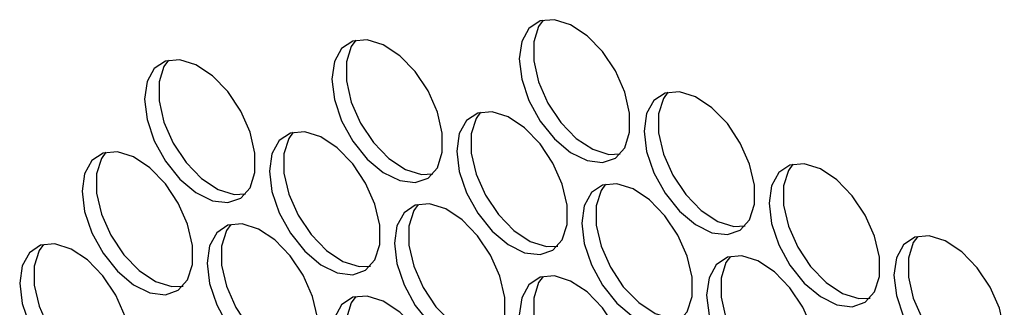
# Model space of a CAD drawing. Header units: millimetres. Extents: x 6 to 273, y 6 to 210.
# Tile 14 of 30: x 245.4 to 250.42, y 115.69 to 117.16. Entities that reach past the tile are written whole.
import ezdxf

# ---------------------------------------------------------------- set-up
doc = ezdxf.new("R2010")
doc.units = ezdxf.units.MM

msp = doc.modelspace()

# ---------------------------------------------------------------- linework, layer by layer
at = {"flags": 128}
for points in [[(247.9458, 116.9566), (247.9584, 116.853), (247.995, 116.7442), (248.0523, 116.6397), (248.1253, 116.5489), (248.2075, 116.4798), (248.2916, 116.4385), (248.3701, 116.4288), (248.436, 116.4514), (248.4835, 116.5044), (248.5083, 116.5831), (248.5083, 116.6805), (248.4835, 116.7879), (248.436, 116.8957), (248.3701, 116.9945), (248.2916, 117.0754), (248.2075, 117.1312), (248.1253, 117.157), (248.0523, 117.1504), (247.995, 117.1122), (247.9584, 117.0456), (247.9458, 116.9566)], [(248.0672, 117.1546), (248.0445, 117.1229), (248.0197, 117.0442), (248.0197, 116.9469), (248.0445, 116.8395), (248.092, 116.7316), (248.158, 116.6329), (248.2364, 116.552), (248.3205, 116.4962), (248.4027, 116.4704), (248.4609, 116.4727)], [(246.9912, 116.8544), (247.0038, 116.7509), (247.0404, 116.642), (247.0977, 116.5376), (247.1707, 116.4467), (247.2529, 116.3776), (247.337, 116.3364), (247.4155, 116.3266), (247.4814, 116.3493), (247.5289, 116.4023), (247.5538, 116.481), (247.5538, 116.5783), (247.5289, 116.6857), (247.4814, 116.7936), (247.4155, 116.8923), (247.337, 116.9732), (247.2529, 117.029), (247.1707, 117.0548), (247.0977, 117.0483), (247.0404, 117.01), (247.0038, 116.9434), (246.9912, 116.8544)], [(247.1126, 117.0525), (247.0899, 117.0208), (247.0651, 116.9421), (247.0651, 116.8447), (247.0899, 116.7373), (247.1374, 116.6295), (247.2034, 116.5307), (247.2818, 116.4498), (247.3659, 116.394), (247.4481, 116.3682), (247.5063, 116.3706)], [(246.0366, 116.7522), (246.0492, 116.6487), (246.0858, 116.5399), (246.1431, 116.4354), (246.2161, 116.3446), (246.2983, 116.2755), (246.3824, 116.2342), (246.4609, 116.2245), (246.5268, 116.2471), (246.5743, 116.3001), (246.5992, 116.3788), (246.5992, 116.4762), (246.5743, 116.5836), (246.5268, 116.6914), (246.4609, 116.7902), (246.3824, 116.871), (246.2983, 116.9269), (246.2161, 116.9526), (246.1431, 116.9461), (246.0858, 116.9079), (246.0492, 116.8413), (246.0366, 116.7522)], [(246.158, 116.9503), (246.1354, 116.9186), (246.1105, 116.8399), (246.1105, 116.7426), (246.1354, 116.6352), (246.1828, 116.5273), (246.2488, 116.4286), (246.3272, 116.3477), (246.4113, 116.2919), (246.4935, 116.2661), (246.5517, 116.2684)], [(248.5822, 116.5892), (248.5948, 116.4856), (248.6314, 116.3768), (248.6887, 116.2723), (248.7617, 116.1815), (248.8439, 116.1124), (248.928, 116.0711), (249.0065, 116.0614), (249.0724, 116.084), (249.1199, 116.1371), (249.1447, 116.2157), (249.1447, 116.3131), (249.1199, 116.4205), (249.0724, 116.5283), (249.0065, 116.6271), (248.928, 116.708), (248.8439, 116.7638), (248.7617, 116.7896), (248.6887, 116.783), (248.6314, 116.7448), (248.5948, 116.6782), (248.5822, 116.5892)], [(248.7036, 116.7873), (248.6809, 116.7555), (248.6561, 116.6768), (248.6561, 116.5795), (248.6809, 116.4721), (248.7284, 116.3642), (248.7943, 116.2655), (248.8728, 116.1846), (248.9569, 116.1288), (249.0391, 116.103), (249.0972, 116.1053)], [(247.6276, 116.487), (247.6402, 116.3835), (247.6768, 116.2746), (247.7341, 116.1702), (247.8071, 116.0793), (247.8893, 116.0102), (247.9734, 115.969), (248.0519, 115.9592), (248.1178, 115.9819), (248.1653, 116.0349), (248.1901, 116.1136), (248.1901, 116.211), (248.1653, 116.3183), (248.1178, 116.4262), (248.0519, 116.5249), (247.9734, 116.6058), (247.8893, 116.6616), (247.8071, 116.6874), (247.7341, 116.6809), (247.6768, 116.6426), (247.6402, 116.576), (247.6276, 116.487)], [(247.749, 116.6851), (247.7263, 116.6534), (247.7015, 116.5747), (247.7015, 116.4773), (247.7263, 116.3699), (247.7738, 116.2621), (247.8398, 116.1633), (247.9182, 116.0825), (248.0023, 116.0266), (248.0845, 116.0009), (248.1427, 116.0032)], [(246.673, 116.3849), (246.6856, 116.2813), (246.7222, 116.1725), (246.7795, 116.068), (246.8525, 115.9772), (246.9347, 115.9081), (247.0188, 115.8668), (247.0973, 115.8571), (247.1632, 115.8797), (247.2107, 115.9327), (247.2356, 116.0114), (247.2356, 116.1088), (247.2107, 116.2162), (247.1632, 116.324), (247.0973, 116.4228), (247.0188, 116.5037), (246.9347, 116.5595), (246.8525, 116.5853), (246.7795, 116.5787), (246.7222, 116.5405), (246.6856, 116.4739), (246.673, 116.3849)], [(246.7944, 116.5829), (246.7717, 116.5512), (246.7469, 116.4725), (246.7469, 116.3752), (246.7717, 116.2678), (246.8192, 116.1599), (246.8852, 116.0612), (246.9636, 115.9803), (247.0477, 115.9245), (247.1299, 115.8987), (247.1881, 115.901)], [(245.7184, 116.2827), (245.731, 116.1792), (245.7676, 116.0703), (245.8249, 115.9659), (245.8979, 115.875), (245.9801, 115.8059), (246.0642, 115.7647), (246.1427, 115.7549), (246.2086, 115.7776), (246.2561, 115.8306), (246.281, 115.9093), (246.281, 116.0066), (246.2561, 116.114), (246.2086, 116.2219), (246.1427, 116.3206), (246.0642, 116.4015), (245.9801, 116.4573), (245.8979, 116.4831), (245.8249, 116.4766), (245.7676, 116.4383), (245.731, 116.3717), (245.7184, 116.2827)], [(245.8398, 116.4808), (245.8172, 116.4491), (245.7923, 116.3704), (245.7923, 116.273), (245.8172, 116.1656), (245.8646, 116.0578), (245.9306, 115.959), (246.009, 115.8781), (246.0931, 115.8223), (246.1753, 115.7965), (246.2335, 115.7989)], [(249.2186, 116.2218), (249.2312, 116.1183), (249.2678, 116.0094), (249.3251, 115.9049), (249.3981, 115.8141), (249.4803, 115.745), (249.5644, 115.7037), (249.6429, 115.694), (249.7088, 115.7167), (249.7563, 115.7697), (249.7811, 115.8484), (249.7811, 115.9457), (249.7563, 116.0531), (249.7088, 116.161), (249.6429, 116.2597), (249.5644, 116.3406), (249.4803, 116.3964), (249.3981, 116.4222), (249.3251, 116.4157), (249.2678, 116.3774), (249.2312, 116.3108), (249.2186, 116.2218)], [(249.34, 116.4199), (249.3173, 116.3881), (249.2925, 116.3095), (249.2925, 116.2121), (249.3173, 116.1047), (249.3648, 115.9969), (249.4307, 115.8981), (249.5092, 115.8172), (249.5933, 115.7614), (249.6755, 115.7356), (249.7336, 115.7379)], [(248.264, 116.1196), (248.2766, 116.0161), (248.3132, 115.9073), (248.3705, 115.8028), (248.4435, 115.712), (248.5257, 115.6428), (248.6098, 115.6016), (248.6883, 115.5918), (248.7542, 115.6145), (248.8017, 115.6675), (248.8265, 115.7462), (248.8265, 115.8436), (248.8017, 115.9509), (248.7542, 116.0588), (248.6883, 116.1576), (248.6098, 116.2384), (248.5257, 116.2942), (248.4435, 116.32), (248.3705, 116.3135), (248.3132, 116.2752), (248.2766, 116.2086), (248.264, 116.1196)], [(248.3854, 116.3177), (248.3627, 116.286), (248.3379, 116.2073), (248.3379, 116.1099), (248.3627, 116.0026), (248.4102, 115.8947), (248.4761, 115.7959), (248.5546, 115.7151), (248.6387, 115.6593), (248.7209, 115.6335), (248.779, 115.6358)], [(247.3094, 116.0175), (247.322, 115.9139), (247.3586, 115.8051), (247.4159, 115.7006), (247.4889, 115.6098), (247.5711, 115.5407), (247.6552, 115.4994), (247.7337, 115.4897), (247.7996, 115.5123), (247.8471, 115.5654), (247.8719, 115.644), (247.8719, 115.7414), (247.8471, 115.8488), (247.7996, 115.9566), (247.7337, 116.0554), (247.6552, 116.1363), (247.5711, 116.1921), (247.4889, 116.2179), (247.4159, 116.2114), (247.3586, 116.1731), (247.322, 116.1065), (247.3094, 116.0175)], [(247.4308, 116.2156), (247.4081, 116.1838), (247.3833, 116.1051), (247.3833, 116.0078), (247.4081, 115.9004), (247.4556, 115.7925), (247.5216, 115.6938), (247.6, 115.6129), (247.6841, 115.5571), (247.7663, 115.5313), (247.8245, 115.5336)], [(246.3548, 115.9153), (246.3674, 115.8118), (246.404, 115.703), (246.4613, 115.5985), (246.5343, 115.5076), (246.6165, 115.4385), (246.7006, 115.3973), (246.7791, 115.3875), (246.845, 115.4102), (246.8925, 115.4632), (246.9174, 115.5419), (246.9174, 115.6393), (246.8925, 115.7466), (246.845, 115.8545), (246.7791, 115.9532), (246.7006, 116.0341), (246.6165, 116.0899), (246.5343, 116.1157), (246.4613, 116.1092), (246.404, 116.0709), (246.3674, 116.0043), (246.3548, 115.9153)], [(246.4762, 116.1134), (246.4535, 116.0817), (246.4287, 116.003), (246.4287, 115.9056), (246.4535, 115.7982), (246.501, 115.6904), (246.567, 115.5916), (246.6454, 115.5108), (246.7295, 115.4549), (246.8117, 115.4292), (246.8699, 115.4315)], [(249.855, 115.8544), (249.8676, 115.7509), (249.9042, 115.642), (249.9615, 115.5376), (250.0345, 115.4467), (250.1167, 115.3776), (250.2008, 115.3364), (250.2793, 115.3266), (250.3452, 115.3493), (250.3927, 115.4023), (250.4175, 115.481), (250.4175, 115.5783), (250.3927, 115.6857), (250.3452, 115.7936), (250.2793, 115.8923), (250.2008, 115.9732), (250.1167, 116.029), (250.0345, 116.0548), (249.9615, 116.0483), (249.9042, 116.01), (249.8676, 115.9434), (249.855, 115.8544)], [(249.9764, 116.0525), (249.9537, 116.0208), (249.9289, 115.9421), (249.9289, 115.8447), (249.9537, 115.7373), (250.0012, 115.6295), (250.0671, 115.5307), (250.1456, 115.4498), (250.2297, 115.394), (250.3119, 115.3682), (250.37, 115.3706)], [(245.4002, 115.8132), (245.4128, 115.7096), (245.4494, 115.6008), (245.5067, 115.4963), (245.5797, 115.4055), (245.6619, 115.3364), (245.746, 115.2951), (245.8245, 115.2854), (245.8904, 115.308), (245.9379, 115.361), (245.9628, 115.4397), (245.9628, 115.5371), (245.9379, 115.6445), (245.8904, 115.7523), (245.8245, 115.8511), (245.746, 115.932), (245.6619, 115.9878), (245.5797, 116.0136), (245.5067, 116.007), (245.4494, 115.9688), (245.4128, 115.9022), (245.4002, 115.8132)], [(245.5216, 116.0112), (245.499, 115.9795), (245.4741, 115.9008), (245.4741, 115.8035), (245.499, 115.6961), (245.5464, 115.5882), (245.6124, 115.4895), (245.6908, 115.4086), (245.7749, 115.3528), (245.8571, 115.327), (245.9153, 115.3293)], [(248.9004, 115.7522), (248.913, 115.6487), (248.9496, 115.5399), (249.0069, 115.4354), (249.0799, 115.3446), (249.1621, 115.2755), (249.2462, 115.2342), (249.3247, 115.2245), (249.3906, 115.2471), (249.4381, 115.3001), (249.4629, 115.3788), (249.4629, 115.4762), (249.4381, 115.5836), (249.3906, 115.6914), (249.3247, 115.7902), (249.2462, 115.8711), (249.1621, 115.9269), (249.0799, 115.9527), (249.0069, 115.9461), (248.9496, 115.9079), (248.913, 115.8413), (248.9004, 115.7522)], [(249.0218, 115.9503), (248.9991, 115.9186), (248.9743, 115.8399), (248.9743, 115.7426), (248.9991, 115.6352), (249.0466, 115.5273), (249.1125, 115.4286), (249.191, 115.3477), (249.2751, 115.2919), (249.3573, 115.2661), (249.4154, 115.2684)], [(247.9458, 115.6501), (247.9584, 115.5466), (247.995, 115.4377), (248.0523, 115.3332), (248.1253, 115.2424), (248.2075, 115.1733), (248.2916, 115.132), (248.3701, 115.1223), (248.436, 115.145), (248.4835, 115.198), (248.5083, 115.2767), (248.5083, 115.374), (248.4835, 115.4814), (248.436, 115.5893), (248.3701, 115.688), (248.2916, 115.7689), (248.2075, 115.8247), (248.1253, 115.8505), (248.0523, 115.844), (247.995, 115.8057), (247.9584, 115.7391), (247.9458, 115.6501)], [(248.0672, 115.8482), (248.0445, 115.8164), (248.0197, 115.7378), (248.0197, 115.6404), (248.0445, 115.533), (248.092, 115.4252), (248.158, 115.3264), (248.2364, 115.2455), (248.3205, 115.1897), (248.4027, 115.1639), (248.4609, 115.1662)], [(246.9912, 115.5479), (247.0038, 115.4444), (247.0404, 115.3356), (247.0977, 115.2311), (247.1707, 115.1403), (247.2529, 115.0711), (247.337, 115.0299), (247.4155, 115.0201), (247.4814, 115.0428), (247.5289, 115.0958), (247.5538, 115.1745), (247.5538, 115.2719), (247.5289, 115.3792), (247.4814, 115.4871), (247.4155, 115.5859), (247.337, 115.6667), (247.2529, 115.7226), (247.1707, 115.7483), (247.0977, 115.7418), (247.0404, 115.7035), (247.0038, 115.6369), (246.9912, 115.5479)], [(247.1126, 115.746), (247.0899, 115.7143), (247.0651, 115.6356), (247.0651, 115.5382), (247.0899, 115.4309), (247.1374, 115.323), (247.2034, 115.2242), (247.2818, 115.1434), (247.3659, 115.0876), (247.4481, 115.0618), (247.5063, 115.0641)]]:
    msp.add_lwpolyline(points, dxfattribs=at)

doc.saveas('drawing.dxf')
